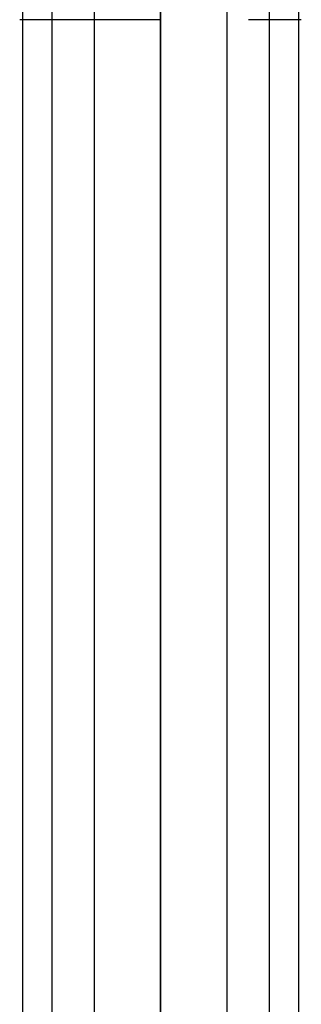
# Model space of a CAD drawing. Header units: millimetres. Extents: x -360 to 360, y 0 to 442.
# Tile 25 of 41: x 344 to 360, y 221 to 277. Entities that reach past the tile are written whole.
import ezdxf

# ---------------------------------------------------------------- set-up
doc = ezdxf.new("R2010")
doc.units = ezdxf.units.MM
doc.header["$MEASUREMENT"] = 0
for name, color, linetype in [('IGES LEVEL 2', 7, 'Continuous'), ('IGES LEVEL 3', 7, 'Continuous'), ('IGES LEVEL 34', 7, 'Continuous')]:
    doc.layers.add(name, color=color, linetype=linetype)

msp = doc.modelspace()

# ---------------------------------------------------------------- linework, layer by layer
at = {"layer": 'IGES LEVEL 2', "color": 252}
for points in [[(344.154, 370, -325.439), (344.154, 194.25, -325.439), (344.154, 18.5, -325.439)], [(345.816, 370, -332.075), (345.816, 194.25, -332.075), (345.816, 18.5, -332.075)], [(348.229, 370, -319.945), (348.229, 194.25, -319.945), (348.229, 18.5, -319.945)], [(352, 18.5, -319), (352, 194.25, -319), (352, 370, -319)], [(352, 370, -335), (352, 194.25, -335), (352, 18.5, -335)], [(352, 18.5, -335), (352, 194.25, -335), (352, 370, -335)], [(352, 370, -319), (352, 194.25, -319), (352, 18.5, -319)], [(355.771, 370, -319.945), (355.771, 194.25, -319.945), (355.771, 18.5, -319.945)], [(358.184, 370, -332.075), (358.184, 194.25, -332.075), (358.184, 18.5, -332.075)], [(359.846, 370, -325.439), (359.846, 194.25, -325.439), (359.846, 18.5, -325.439)]]:
    msp.add_open_spline(points, degree=2, dxfattribs=at)
at = {"layer": 'IGES LEVEL 2'}
for points in [[(352, 18.5, -335), (352, 194.25, -335), (352, 370, -335)], [(352, 370, -319), (352, 194.25, -319), (352, 18.5, -319)]]:
    msp.add_open_spline(points, degree=2, dxfattribs=at)
at = {"layer": 'IGES LEVEL 3', "color": 252}
for points in [[(344.154, 370, 328.561), (344.154, 194.25, 328.561), (344.154, 18.5, 328.561)], [(345.816, 370, 321.925), (345.816, 194.25, 321.925), (345.816, 18.5, 321.925)], [(348.229, 370, 334.055), (348.229, 194.25, 334.055), (348.229, 18.5, 334.055)], [(352, 18.5, 335), (352, 194.25, 335), (352, 370, 335)], [(352, 370, 319), (352, 194.25, 319), (352, 18.5, 319)], [(352, 18.5, 319), (352, 194.25, 319), (352, 370, 319)], [(352, 370, 335), (352, 194.25, 335), (352, 18.5, 335)], [(355.771, 370, 334.055), (355.771, 194.25, 334.055), (355.771, 18.5, 334.055)], [(358.184, 370, 321.925), (358.184, 194.25, 321.925), (358.184, 18.5, 321.925)], [(359.846, 370, 328.561), (359.846, 194.25, 328.561), (359.846, 18.5, 328.561)]]:
    msp.add_open_spline(points, degree=2, dxfattribs=at)
at = {"layer": 'IGES LEVEL 3'}
for points in [[(352, 18.5, 319), (352, 194.25, 319), (352, 370, 319)], [(352, 370, 335), (352, 194.25, 335), (352, 18.5, 335)]]:
    msp.add_open_spline(points, degree=2, dxfattribs=at)
at = {"layer": 'IGES LEVEL 34', "extrusion": (0, 1, 0)}
for centre, radius, start, end in [((-352, 327, 277), 8, 270, 0), ((-357, -316, 277), 3, 180, 270)]:
    msp.add_arc(centre, radius, start, end, dxfattribs=at)
at = {"layer": 'IGES LEVEL 34', "color": 253, "extrusion": (0, 1, 0)}
for centre, radius, start, end in [((-352, 327, 277), 8, 270, 0), ((-352, 327, 277), 8, 270, 0), ((-357, -316, 277), 3, 180, 270), ((-357, -316, 277), 3, 180, 270)]:
    msp.add_arc(centre, radius, start, end, dxfattribs=at)

doc.saveas('drawing.dxf')
